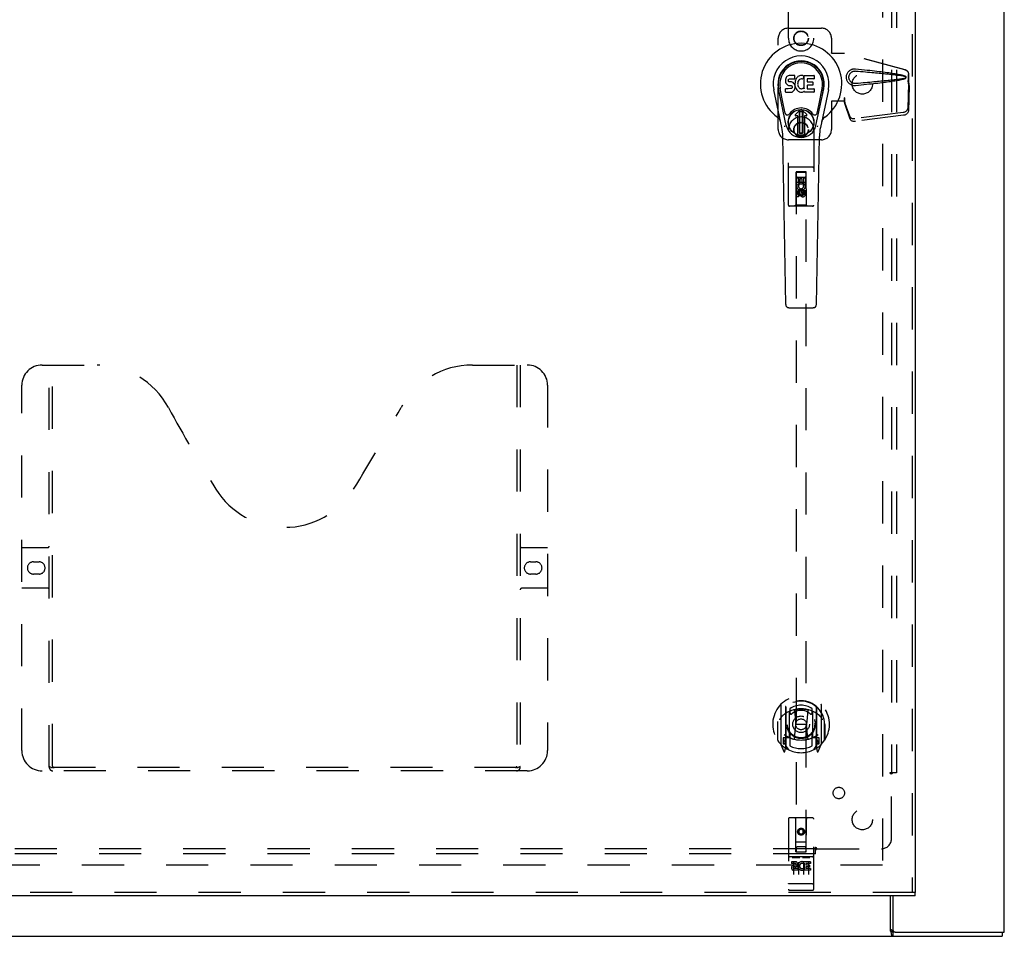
# Model space of a CAD drawing. Header units: inches. Extents: x 0 to 189, y 0 to 122.
# Tile 19 of 30: x 66 to 90, y 43 to 65. Entities that reach past the tile are written whole.
import ezdxf

# ---------------------------------------------------------------- set-up
doc = ezdxf.new("R2010")
doc.units = ezdxf.units.IN
doc.header["$LTSCALE"] = 10.388889
doc.header["$MEASUREMENT"] = 0
doc.linetypes.add('HIDDEN', pattern=[0.2, 0.1, -0.1])
doc.layers.get('0').update_dxf_attribs({"linetype": 'CONTINUOUS'})
for name, color, linetype in [('DEFAULT_2', 8, 'HIDDEN'), ('RIGHT_OR_MAIN_DOOR_ASSEMBLY', 7, 'CONTINUOUS'), ('SUBPANEL', 7, 'CONTINUOUS')]:
    doc.layers.add(name, color=color, linetype=linetype)

msp = doc.modelspace()

# ---------------------------------------------------------------- linework, layer by layer
at = {"color": 3, "linetype": 'Continuous'}
for p, q in [((90.077, 42.781), (90.077, 84.573)), ((87.275, 42.801), (87.275, 43.677)), ((87.327, 43.677), (87.327, 42.843)), ((87.39, 42.781), (90.077, 42.781)), ((36.379, 42.677), (90.025, 42.677))]:
    msp.add_line(p, q, dxfattribs=at)
at = {"color": 7, "linetype": 'Continuous'}
for p, q in [((87.304, 42.813), (87.307, 42.803)), ((87.39, 42.781), (87.325, 42.781)), ((87.325, 42.781), (87.325, 42.677)), ((90.025, 42.781), (90.025, 42.677))]:
    msp.add_line(p, q, dxfattribs=at)
for points in [[(87.275, 42.853), (87.278, 42.851), (87.28, 42.85), (87.282, 42.848), (87.284, 42.847), (87.287, 42.844), (87.289, 42.842), (87.291, 42.839), (87.293, 42.836), (87.295, 42.834), (87.296, 42.831), (87.298, 42.828), (87.299, 42.824), (87.301, 42.821), (87.302, 42.817), (87.304, 42.813)], [(87.307, 42.803), (87.309, 42.8), (87.31, 42.796), (87.311, 42.793), (87.312, 42.791), (87.314, 42.788), (87.315, 42.786), (87.317, 42.784), (87.319, 42.783), (87.32, 42.782), (87.322, 42.781), (87.324, 42.781), (87.325, 42.781)]]:
    msp.add_lwpolyline(points, dxfattribs=at)
at = {"color": 3, "linetype": 'Continuous'}
for points in [[(87.275, 42.801), (87.277, 42.798), (87.278, 42.794), (87.28, 42.79), (87.281, 42.785), (87.282, 42.78), (87.283, 42.774), (87.284, 42.768), (87.285, 42.762), (87.286, 42.756)], [(87.286, 42.756), (87.288, 42.744), (87.289, 42.738), (87.29, 42.732), (87.291, 42.726), (87.292, 42.72), (87.294, 42.714), (87.295, 42.709), (87.297, 42.704), (87.298, 42.699), (87.3, 42.695), (87.302, 42.692), (87.304, 42.689), (87.306, 42.686), (87.309, 42.683), (87.311, 42.681), (87.314, 42.679), (87.317, 42.678), (87.32, 42.677), (87.322, 42.677), (87.325, 42.677)]]:
    msp.add_lwpolyline(points, dxfattribs=at)
msp.add_arc((87.39, 42.843), 0.0625, 180, 270, dxfattribs=at)
at = {"layer": 'DEFAULT_2', "color": 8, "linetype": 'HIDDEN'}
for p, q in [((87.077, 82.979), (87.077, 44.375)), ((87.077, 44.427), (64.723, 44.427))]:
    msp.add_line(p, q, dxfattribs=at)
at = {"layer": 'RIGHT_OR_MAIN_DOOR_ASSEMBLY', "color": 8, "linetype": 'HIDDEN'}
for p, q in [((87.802, 83.602), (87.802, 43.752)), ((84.754, 64.802), (84.754, 66.659)), ((85.379, 66.659), (85.379, 64.802)), ((84.754, 65.052), (85.567, 65.052)), ((84.504, 62.552), (84.504, 64.802)), ((85.817, 64.802), (85.817, 64.448)), ((85.814, 64.432), (85.817, 64.448)), ((85.814, 64.432), (86.135, 64.432)), ((85.821, 64.432), (85.817, 64.448)), ((87.625, 64.029), (86.127, 64.432)), ((87.632, 64.029), (86.135, 64.432)), ((87.717, 63.679), (87.717, 63.909)), ((87.725, 63.679), (87.725, 63.909)), ((87.695, 63.76), (87.717, 63.679)), ((87.716, 63.69), (87.697, 63.075)), ((87.703, 63.76), (87.725, 63.679)), ((87.73, 63.619), (87.711, 63.004)), ((87.716, 63.69), (87.73, 63.619)), ((87.725, 63.679), (87.717, 63.679)), ((87.719, 63.706), (87.727, 63.65)), ((87.727, 63.65), (87.728, 63.639)), ((87.728, 63.639), (87.729, 63.629)), ((87.729, 63.629), (87.73, 63.619)), ((86.135, 63.252), (85.814, 63.252)), ((85.814, 63.252), (85.817, 63.235)), ((85.821, 63.252), (85.817, 63.235)), ((85.817, 63.235), (85.817, 62.552)), ((86.135, 63.339), (86.127, 63.339)), ((86.127, 63.339), (86.127, 63.252)), ((86.265, 62.881), (86.133, 63.265)), ((86.147, 63.194), (86.133, 63.265)), ((86.135, 63.339), (86.135, 63.252)), ((86.279, 62.81), (86.147, 63.194)), ((87.58, 62.976), (86.392, 62.824)), ((87.593, 62.905), (86.406, 62.753)), ((84.754, 60.694), (84.754, 62.552)), ((85.379, 62.552), (85.379, 60.694)), ((85.567, 62.302), (84.754, 62.302)), ((85.349, 61.629), (84.784, 61.629)), ((84.94, 61.504), (84.937, 60.694)), ((84.94, 61.504), (85.193, 61.504)), ((85.192, 61.508), (84.942, 61.508)), ((84.942, 61.508), (84.942, 44.754)), ((85.192, 61.501), (84.942, 61.501)), ((85.192, 44.754), (85.192, 61.508)), ((85.197, 60.694), (85.193, 61.504)), ((84.939, 61.254), (85.194, 61.254)), ((84.96, 61.366), (85.003, 61.366)), ((84.96, 61.21), (84.96, 61.366)), ((84.973, 61.21), (84.96, 61.21)), ((84.971, 61.207), (84.973, 61.21)), ((84.982, 61.379), (85.152, 61.379)), ((85.174, 61.21), (84.996, 61.21)), ((84.996, 61.21), (85.015, 61.197)), ((85.003, 61.366), (85.003, 61.253)), ((85.003, 61.253), (85.046, 61.253)), ((85.046, 61.345), (85.089, 61.345)), ((85.046, 61.253), (85.046, 61.345)), ((85.089, 61.345), (85.089, 61.253)), ((85.089, 61.253), (85.131, 61.253)), ((85.125, 61.186), (85.165, 61.203)), ((85.131, 61.366), (85.174, 61.366)), ((85.131, 61.253), (85.131, 61.366)), ((85.174, 61.366), (85.174, 61.21)), ((84.96, 60.898), (84.96, 60.99)), ((85.003, 60.99), (85.003, 60.898)), ((85.067, 61.077), (85.004, 61.04)), ((85.004, 61.04), (85.014, 61.035)), ((85.004, 61.04), (85.004, 60.968)), ((85.004, 60.968), (85.014, 60.974)), ((85.004, 60.968), (85.067, 60.932)), ((85.067, 61.065), (85.014, 61.035)), ((85.014, 61.035), (85.014, 60.974)), ((85.014, 60.974), (85.067, 60.944)), ((85.046, 60.948), (85.046, 60.994)), ((85.129, 61.04), (85.067, 61.077)), ((85.067, 61.077), (85.067, 61.065)), ((85.119, 61.035), (85.067, 61.065)), ((85.067, 60.944), (85.119, 60.974)), ((85.067, 60.932), (85.129, 60.968)), ((85.067, 60.932), (85.067, 60.944)), ((85.087, 60.99), (85.087, 60.961)), ((85.129, 61.04), (85.119, 61.035)), ((85.119, 60.974), (85.119, 61.035)), ((85.129, 60.968), (85.119, 60.974)), ((85.129, 60.968), (85.129, 61.04)), ((85.131, 61.054), (85.174, 61.054)), ((85.131, 60.961), (85.131, 61.054)), ((85.174, 61.054), (85.174, 60.961)), ((84.937, 60.694), (84.907, 60.664)), ((85.197, 60.694), (84.937, 60.694)), ((85.003, 60.898), (84.96, 60.898)), ((85.197, 60.694), (85.227, 60.664)), ((85.349, 60.664), (84.784, 60.664)), ((66.358, 56.752), (67.713, 56.752)), ((66.533, 46.842), (66.533, 56.752)), ((66.613, 46.872), (66.613, 56.752)), ((76.963, 56.752), (78.318, 56.752)), ((78.063, 56.752), (78.063, 46.872)), ((78.143, 56.752), (78.143, 46.842)), ((65.858, 47.252), (65.858, 56.252)), ((78.818, 56.252), (78.818, 47.252)), ((65.858, 52.252), (66.493, 52.252)), ((78.183, 52.252), (78.818, 52.252)), ((66.144, 51.902), (66.281, 51.902)), ((78.394, 51.902), (78.531, 51.902)), ((66.281, 51.602), (66.144, 51.602)), ((78.531, 51.602), (78.394, 51.602)), ((66.493, 51.252), (65.858, 51.252)), ((78.818, 51.252), (78.183, 51.252)), ((84.567, 48.382), (84.567, 47.414)), ((84.684, 48.328), (84.684, 47.312)), ((84.692, 48.323), (84.692, 47.32)), ((85.442, 48.323), (85.442, 47.32)), ((85.449, 48.328), (85.449, 47.312)), ((85.567, 47.414), (85.567, 48.382)), ((84.784, 47.58), (84.784, 48.211)), ((84.792, 48.284), (84.792, 48.181)), ((84.904, 48.237), (84.934, 47.898)), ((85.23, 48.237), (85.199, 47.898)), ((85.342, 48.181), (85.342, 48.284)), ((85.349, 48.211), (85.349, 47.58)), ((84.484, 47.898), (84.499, 47.898)), ((84.484, 47.898), (84.484, 47.51)), ((84.492, 47.965), (84.492, 47.967)), ((84.492, 47.507), (84.492, 47.965)), ((84.904, 47.554), (84.934, 47.898)), ((85.199, 47.898), (84.934, 47.898)), ((85.23, 47.554), (85.199, 47.898)), ((85.649, 47.898), (85.634, 47.898)), ((85.642, 47.965), (85.642, 47.967)), ((85.642, 47.507), (85.642, 47.965)), ((85.649, 47.898), (85.649, 47.51)), ((84.792, 47.62), (84.792, 47.367)), ((85.342, 47.367), (85.342, 47.62)), ((84.571, 47.404), (84.641, 47.228)), ((84.684, 47.569), (84.624, 47.569)), ((84.624, 47.569), (84.624, 47.419)), ((84.624, 47.419), (84.684, 47.419)), ((84.662, 47.493), (84.633, 47.447)), ((84.637, 47.439), (84.692, 47.439)), ((84.762, 47.27), (84.692, 47.379)), ((84.694, 47.552), (84.694, 47.345)), ((84.784, 47.57), (84.712, 47.57)), ((84.78, 47.572), (84.714, 47.572)), ((85.422, 47.57), (85.349, 47.57)), ((85.419, 47.572), (85.354, 47.572)), ((85.442, 47.379), (85.372, 47.27)), ((85.439, 47.345), (85.439, 47.552)), ((85.442, 47.439), (85.497, 47.439)), ((85.509, 47.569), (85.449, 47.569)), ((85.449, 47.419), (85.509, 47.419)), ((85.501, 47.447), (85.472, 47.493)), ((85.492, 47.228), (85.563, 47.404)), ((85.509, 47.419), (85.509, 47.569)), ((84.663, 47.328), (84.667, 47.325)), ((84.67, 47.231), (84.684, 47.312)), ((85.449, 47.312), (85.464, 47.231)), ((85.47, 47.328), (85.471, 47.328)), ((85.471, 47.328), (85.471, 47.328)), ((85.471, 47.328), (85.471, 47.328)), ((78.318, 46.752), (66.358, 46.752)), ((78.059, 46.832), (66.617, 46.832)), ((84.754, 45.564), (84.754, 43.839)), ((85.349, 45.594), (84.784, 45.594)), ((84.94, 44.754), (84.937, 45.564)), ((85.193, 44.754), (85.197, 45.564)), ((85.379, 43.839), (85.379, 45.564)), ((85.067, 45.327), (85.004, 45.29)), ((85.004, 45.29), (85.014, 45.285)), ((85.004, 45.29), (85.004, 45.218)), ((85.004, 45.218), (85.014, 45.224)), ((85.004, 45.218), (85.067, 45.182)), ((85.067, 45.315), (85.014, 45.285)), ((85.014, 45.285), (85.014, 45.224)), ((85.014, 45.224), (85.067, 45.194)), ((85.129, 45.29), (85.067, 45.327)), ((85.067, 45.327), (85.067, 45.315)), ((85.119, 45.285), (85.067, 45.315)), ((85.067, 45.194), (85.119, 45.224)), ((85.067, 45.182), (85.129, 45.218)), ((85.067, 45.182), (85.067, 45.194)), ((85.129, 45.29), (85.119, 45.285)), ((85.119, 45.224), (85.119, 45.285)), ((85.129, 45.218), (85.119, 45.224)), ((85.129, 45.218), (85.129, 45.29)), ((84.939, 45.004), (85.194, 45.004)), ((84.94, 44.754), (84.942, 44.754)), ((84.942, 44.754), (85.192, 44.754)), ((85.152, 44.879), (84.982, 44.879)), ((85.192, 44.754), (85.193, 44.754)), ((85.349, 44.637), (84.784, 44.637)), ((84.922, 44.515), (84.83, 44.515)), ((84.83, 44.515), (84.83, 44.473)), ((84.922, 44.473), (84.83, 44.473)), ((84.856, 44.621), (85.028, 44.621)), ((84.879, 44.506), (84.879, 44.2)), ((84.926, 44.429), (84.88, 44.429)), ((85.004, 44.506), (85.004, 44.2)), ((85.106, 44.621), (85.278, 44.621)), ((85.129, 44.506), (85.129, 44.2)), ((85.143, 44.479), (85.13, 44.461)), ((85.139, 44.505), (85.143, 44.503)), ((85.299, 44.515), (85.143, 44.515)), ((85.143, 44.515), (85.143, 44.503)), ((85.143, 44.479), (85.143, 44.302)), ((85.299, 44.473), (85.185, 44.473)), ((85.185, 44.473), (85.185, 44.429)), ((85.277, 44.429), (85.185, 44.429)), ((85.254, 44.506), (85.254, 44.2)), ((85.277, 44.429), (85.277, 44.387)), ((85.299, 44.515), (85.299, 44.473)), ((84.922, 44.388), (84.894, 44.388)), ((84.986, 44.344), (84.894, 44.344)), ((84.986, 44.302), (84.894, 44.302)), ((84.986, 44.344), (84.986, 44.302)), ((85.118, 44.35), (85.135, 44.311)), ((85.299, 44.302), (85.143, 44.302)), ((85.277, 44.387), (85.185, 44.387)), ((85.185, 44.387), (85.185, 44.344)), ((85.299, 44.344), (85.185, 44.344)), ((85.299, 44.344), (85.299, 44.302)), ((84.772, 43.968), (84.771, 43.968)), ((84.774, 43.968), (84.773, 43.968)), ((84.775, 43.968), (84.774, 43.968)), ((84.775, 43.967), (84.775, 43.968)), ((84.776, 43.967), (84.775, 43.967)), ((84.777, 43.967), (84.776, 43.967)), ((84.778, 43.967), (84.777, 43.967)), ((84.779, 43.967), (84.778, 43.967)), ((84.78, 43.967), (84.779, 43.967)), ((84.779, 43.967), (84.779, 43.967)), ((84.781, 43.967), (84.78, 43.967)), ((84.782, 43.967), (84.781, 43.967)), ((84.783, 43.967), (84.782, 43.967)), ((85.349, 43.967), (84.784, 43.967)), ((85.349, 43.967), (85.35, 43.967)), ((85.35, 43.967), (85.351, 43.967)), ((85.351, 43.967), (85.352, 43.967)), ((85.352, 43.967), (85.353, 43.967)), ((85.353, 43.967), (85.354, 43.967)), ((85.354, 43.967), (85.355, 43.967)), ((85.354, 43.967), (85.354, 43.967)), ((85.355, 43.967), (85.356, 43.967)), ((85.356, 43.967), (85.357, 43.967)), ((85.357, 43.967), (85.358, 43.967)), ((85.358, 43.967), (85.359, 43.967)), ((85.359, 43.968), (85.36, 43.968)), ((85.359, 43.967), (85.359, 43.968)), ((85.361, 43.968), (85.362, 43.968)), ((85.362, 43.968), (85.363, 43.968)), ((85.363, 43.968), (85.364, 43.968)), ((87.877, 43.752), (63.513, 43.752)), ((85.349, 43.809), (84.784, 43.809))]:
    msp.add_line(p, q, dxfattribs=at)
at = {"layer": 'RIGHT_OR_MAIN_DOOR_ASSEMBLY', "color": 3, "linetype": 'Continuous'}
for p, q in [((87.877, 83.602), (87.877, 43.752)), ((87.877, 43.677), (63.513, 43.677))]:
    msp.add_line(p, q, dxfattribs=at)
at = {"layer": 'RIGHT_OR_MAIN_DOOR_ASSEMBLY', "color": 7, "linetype": 'Continuous'}
for p, q in [((84.697, 63.837), (84.688, 63.814)), ((84.711, 63.856), (84.697, 63.837)), ((84.719, 63.864), (84.711, 63.856)), ((84.729, 63.871), (84.719, 63.864)), ((84.75, 63.881), (84.729, 63.871)), ((84.774, 63.888), (84.75, 63.881)), ((84.913, 63.888), (84.774, 63.888)), ((84.915, 63.845), (84.913, 63.888)), ((84.914, 63.821), (84.915, 63.845)), ((84.975, 63.842), (84.96, 63.826)), ((84.991, 63.858), (84.975, 63.842)), ((85.009, 63.871), (84.991, 63.858)), ((85.03, 63.879), (85.009, 63.871)), ((85.051, 63.884), (85.03, 63.879)), ((85.074, 63.887), (85.051, 63.884)), ((85.096, 63.886), (85.074, 63.887)), ((85.107, 63.884), (85.096, 63.886)), ((85.118, 63.881), (85.107, 63.884)), ((85.138, 63.864), (85.112, 63.796)), ((85.136, 63.869), (85.118, 63.881)), ((85.147, 63.886), (85.383, 63.886)), ((85.147, 63.561), (85.147, 63.886)), ((85.388, 63.882), (85.388, 63.807)), ((84.683, 63.791), (84.681, 63.767)), ((84.681, 63.767), (84.682, 63.743)), ((84.682, 63.743), (84.686, 63.72)), ((84.688, 63.814), (84.683, 63.791)), ((84.686, 63.72), (84.694, 63.698)), ((84.694, 63.698), (84.707, 63.677)), ((84.707, 63.677), (84.723, 63.66)), ((84.723, 63.66), (84.743, 63.647)), ((84.743, 63.647), (84.754, 63.643)), ((84.752, 63.756), (84.753, 63.771)), ((84.753, 63.748), (84.752, 63.756)), ((84.753, 63.771), (84.755, 63.786)), ((84.755, 63.741), (84.753, 63.748)), ((84.754, 63.643), (84.766, 63.641)), ((84.755, 63.786), (84.758, 63.792)), ((84.759, 63.735), (84.755, 63.741)), ((84.758, 63.792), (84.763, 63.797)), ((84.766, 63.73), (84.759, 63.735)), ((84.763, 63.797), (84.778, 63.802)), ((84.78, 63.726), (84.766, 63.73)), ((84.766, 63.641), (84.813, 63.64)), ((84.778, 63.802), (84.793, 63.803)), ((84.804, 63.727), (84.78, 63.726)), ((84.793, 63.803), (84.906, 63.803)), ((84.828, 63.726), (84.804, 63.727)), ((84.813, 63.64), (84.821, 63.64)), ((84.821, 63.64), (84.828, 63.637)), ((84.851, 63.721), (84.828, 63.726)), ((84.828, 63.637), (84.834, 63.633)), ((84.834, 63.633), (84.839, 63.627)), ((84.839, 63.627), (84.845, 63.613)), ((84.845, 63.613), (84.848, 63.598)), ((84.848, 63.598), (84.847, 63.59)), ((84.862, 63.716), (84.851, 63.721)), ((84.872, 63.709), (84.862, 63.716)), ((84.889, 63.692), (84.872, 63.709)), ((84.902, 63.672), (84.889, 63.692)), ((84.912, 63.65), (84.902, 63.672)), ((84.906, 63.803), (84.911, 63.803)), ((84.911, 63.803), (84.913, 63.809)), ((84.918, 63.627), (84.912, 63.65)), ((84.913, 63.809), (84.914, 63.821)), ((84.918, 63.724), (84.913, 63.68)), ((84.913, 63.68), (84.914, 63.657)), ((84.914, 63.657), (84.917, 63.635)), ((84.917, 63.635), (84.922, 63.613)), ((84.922, 63.746), (84.918, 63.724)), ((84.921, 63.603), (84.918, 63.627)), ((84.919, 63.579), (84.921, 63.603)), ((84.928, 63.767), (84.922, 63.746)), ((84.922, 63.613), (84.929, 63.592)), ((84.936, 63.788), (84.928, 63.767)), ((84.947, 63.808), (84.936, 63.788)), ((84.96, 63.826), (84.947, 63.808)), ((84.983, 63.695), (84.982, 63.668)), ((84.982, 63.668), (84.984, 63.655)), ((84.986, 63.722), (84.983, 63.695)), ((84.984, 63.655), (84.987, 63.642)), ((84.99, 63.735), (84.986, 63.722)), ((84.987, 63.642), (84.997, 63.618)), ((84.996, 63.747), (84.99, 63.735)), ((85.01, 63.77), (84.996, 63.747)), ((84.997, 63.618), (85.01, 63.594)), ((85.018, 63.78), (85.01, 63.77)), ((85.01, 63.594), (85.019, 63.584)), ((85.029, 63.788), (85.018, 63.78)), ((85.054, 63.798), (85.029, 63.788)), ((85.067, 63.801), (85.054, 63.798)), ((85.08, 63.801), (85.067, 63.801)), ((85.093, 63.798), (85.08, 63.801)), ((85.106, 63.793), (85.093, 63.798)), ((85.217, 63.798), (85.217, 63.731)), ((85.218, 63.64), (85.218, 63.562)), ((85.383, 63.803), (85.221, 63.803)), ((85.221, 63.726), (85.353, 63.726)), ((85.353, 63.644), (85.223, 63.644)), ((85.357, 63.722), (85.357, 63.649)), ((84.59, 62.607), (84.393, 63.533)), ((84.701, 62.654), (84.509, 63.558)), ((84.557, 63.331), (84.512, 63.558)), ((84.624, 63.184), (84.55, 63.566)), ((84.683, 63.481), (84.683, 63.556)), ((84.747, 63.561), (84.688, 63.561)), ((84.688, 63.477), (84.832, 63.477)), ((84.808, 63.562), (84.747, 63.561)), ((84.823, 63.563), (84.808, 63.562)), ((84.829, 63.566), (84.823, 63.563)), ((84.835, 63.571), (84.829, 63.566)), ((84.832, 63.477), (84.844, 63.478)), ((84.844, 63.584), (84.835, 63.571)), ((84.847, 63.59), (84.844, 63.584)), ((84.844, 63.478), (84.855, 63.482)), ((84.855, 63.482), (84.875, 63.496)), ((84.875, 63.496), (84.892, 63.513)), ((84.892, 63.513), (84.899, 63.523)), ((84.899, 63.523), (84.904, 63.534)), ((84.904, 63.534), (84.913, 63.556)), ((84.913, 63.556), (84.919, 63.579)), ((84.929, 63.592), (84.95, 63.553)), ((84.95, 63.553), (84.963, 63.535)), ((84.963, 63.535), (84.977, 63.518)), ((84.977, 63.518), (84.994, 63.503)), ((84.994, 63.503), (85.011, 63.489)), ((85.011, 63.489), (85.021, 63.484)), ((85.019, 63.584), (85.029, 63.576)), ((85.021, 63.484), (85.032, 63.481)), ((85.029, 63.576), (85.04, 63.568)), ((85.032, 63.481), (85.053, 63.475)), ((85.04, 63.568), (85.053, 63.563)), ((85.053, 63.563), (85.066, 63.561)), ((85.053, 63.475), (85.075, 63.472)), ((85.066, 63.561), (85.079, 63.56)), ((85.075, 63.472), (85.098, 63.476)), ((85.079, 63.56), (85.092, 63.562)), ((85.092, 63.562), (85.105, 63.566)), ((85.098, 63.476), (85.119, 63.482)), ((85.105, 63.566), (85.117, 63.572)), ((85.117, 63.572), (85.128, 63.579)), ((85.119, 63.482), (85.138, 63.494)), ((85.135, 63.578), (85.147, 63.561)), ((85.149, 63.494), (85.138, 63.494)), ((85.138, 63.494), (85.138, 63.494)), ((85.149, 63.481), (85.149, 63.494)), ((85.384, 63.477), (85.153, 63.477)), ((85.223, 63.558), (85.384, 63.558)), ((85.389, 63.553), (85.389, 63.481)), ((85.433, 62.654), (85.625, 63.558)), ((85.509, 63.184), (85.584, 63.566)), ((85.741, 63.533), (85.543, 62.607)), ((85.577, 63.331), (85.621, 63.558)), ((84.672, 62.959), (84.624, 63.184)), ((85.462, 62.959), (85.509, 63.184)), ((84.929, 62.923), (85.039, 63.034)), ((85.039, 63.033), (84.929, 62.923)), ((84.984, 62.89), (84.943, 62.89)), ((84.984, 62.89), (84.943, 62.89)), ((84.984, 62.89), (84.984, 62.89)), ((84.984, 62.43), (84.984, 62.89)), ((84.984, 62.43), (84.984, 62.89)), ((85.024, 62.996), (85.037, 63.01)), ((85.037, 62.982), (85.024, 62.996)), ((85.024, 62.468), (85.024, 62.996)), ((85.037, 63.01), (85.096, 63.01)), ((85.037, 63.01), (85.051, 62.996)), ((85.051, 62.996), (85.037, 62.982)), ((85.037, 62.482), (85.037, 62.982)), ((85.051, 62.996), (85.082, 62.996)), ((85.082, 62.996), (85.096, 63.01)), ((85.096, 62.982), (85.082, 62.996)), ((85.095, 63.034), (85.205, 62.923)), ((85.205, 62.923), (85.095, 63.033)), ((85.096, 63.01), (85.11, 62.996)), ((85.11, 62.996), (85.096, 62.982)), ((85.096, 62.982), (85.096, 62.482)), ((85.11, 62.996), (85.11, 62.468)), ((85.191, 62.89), (85.149, 62.89)), ((85.15, 62.89), (85.149, 62.89)), ((85.149, 62.89), (85.149, 62.43)), ((85.191, 62.89), (85.15, 62.89)), ((85.15, 62.89), (85.15, 62.43)), ((84.688, 58.242), (84.616, 62.381)), ((85.024, 62.468), (85.037, 62.482)), ((85.038, 62.455), (85.024, 62.468)), ((85.037, 62.482), (85.051, 62.468)), ((85.051, 62.468), (85.038, 62.455)), ((85.096, 62.455), (85.038, 62.455)), ((85.083, 62.468), (85.051, 62.468)), ((85.083, 62.468), (85.096, 62.482)), ((85.096, 62.455), (85.083, 62.468)), ((85.096, 62.482), (85.11, 62.468)), ((85.11, 62.468), (85.096, 62.455)), ((85.445, 58.242), (85.518, 62.381)), ((84.767, 58.165), (85.367, 58.165)), ((87.877, 43.677), (87.877, 43.752))]:
    msp.add_line(p, q, dxfattribs=at)
at = {"layer": 'RIGHT_OR_MAIN_DOOR_ASSEMBLY', "color": 8, "linetype": 'HIDDEN'}
for points in [[(86.411, 63.634), (86.398, 63.633), (86.385, 63.633), (86.372, 63.633), (86.359, 63.635), (86.346, 63.637), (86.334, 63.641), (86.322, 63.645), (86.31, 63.649), (86.298, 63.655), (86.287, 63.661), (86.275, 63.668), (86.264, 63.677), (86.252, 63.686), (86.241, 63.697), (86.23, 63.71), (86.22, 63.724), (86.211, 63.739), (86.203, 63.755), (86.196, 63.772), (86.191, 63.789), (86.187, 63.806), (86.185, 63.823), (86.184, 63.841), (86.185, 63.858), (86.187, 63.875), (86.19, 63.892), (86.195, 63.909), (86.202, 63.926), (86.21, 63.942), (86.219, 63.958), (86.229, 63.972), (86.24, 63.985), (86.251, 63.996), (86.263, 64.006), (86.274, 64.014), (86.286, 64.022), (86.297, 64.028), (86.309, 64.034), (86.321, 64.038), (86.333, 64.042), (86.346, 64.046), (86.359, 64.048), (86.372, 64.05)], [(86.411, 63.687), (86.401, 63.687), (86.392, 63.687), (86.383, 63.687), (86.373, 63.689), (86.364, 63.691), (86.355, 63.693), (86.346, 63.696), (86.337, 63.699), (86.329, 63.703), (86.321, 63.708), (86.313, 63.713), (86.304, 63.72), (86.296, 63.727), (86.288, 63.735), (86.28, 63.744), (86.273, 63.754), (86.266, 63.765), (86.261, 63.776), (86.256, 63.787), (86.252, 63.798), (86.25, 63.809), (86.248, 63.82), (86.247, 63.83), (86.246, 63.841), (86.247, 63.851), (86.248, 63.862), (86.249, 63.872), (86.252, 63.883), (86.255, 63.894), (86.26, 63.906), (86.265, 63.917), (86.272, 63.928), (86.279, 63.938), (86.287, 63.947), (86.295, 63.956), (86.303, 63.963), (86.311, 63.969), (86.32, 63.975), (86.328, 63.979), (86.337, 63.983), (86.346, 63.987), (86.354, 63.99), (86.364, 63.993), (86.373, 63.994), (86.382, 63.996), (86.392, 63.996), (86.401, 63.997), (86.411, 63.996)], [(86.372, 64.05), (86.385, 64.051), (86.398, 64.05), (86.411, 64.05)], [(86.411, 64.05), (86.486, 64.042), (86.559, 64.035), (86.629, 64.027), (86.696, 64.02), (86.76, 64.014), (86.821, 64.007), (86.88, 64), (86.937, 63.994), (86.991, 63.987), (87.043, 63.981), (87.093, 63.975), (87.141, 63.969), (87.186, 63.962), (87.23, 63.956), (87.272, 63.95), (87.313, 63.944), (87.351, 63.938), (87.388, 63.932), (87.424, 63.926), (87.457, 63.92), (87.49, 63.914), (87.52, 63.907), (87.55, 63.9), (87.578, 63.893), (87.604, 63.885), (87.629, 63.877)], [(86.411, 63.996), (86.474, 63.991), (86.535, 63.986), (86.594, 63.981), (86.651, 63.976), (86.706, 63.971), (86.759, 63.966), (86.81, 63.962), (86.859, 63.957), (86.905, 63.953), (86.95, 63.949), (86.993, 63.945), (87.035, 63.941), (87.074, 63.937), (87.112, 63.934), (87.148, 63.93), (87.182, 63.927), (87.215, 63.923), (87.246, 63.92), (87.276, 63.917), (87.306, 63.914), (87.334, 63.91), (87.361, 63.907), (87.389, 63.904), (87.415, 63.901), (87.442, 63.897), (87.469, 63.894), (87.496, 63.89), (87.523, 63.886), (87.55, 63.882), (87.576, 63.877), (87.603, 63.872), (87.629, 63.866)], [(87.625, 64.029), (87.638, 64.025), (87.65, 64.019), (87.662, 64.012), (87.672, 64.004), (87.682, 63.995), (87.691, 63.985), (87.699, 63.973), (87.705, 63.961), (87.71, 63.949), (87.714, 63.936), (87.716, 63.922), (87.717, 63.909)], [(87.629, 63.877), (87.635, 63.873), (87.64, 63.87), (87.645, 63.865), (87.649, 63.86), (87.651, 63.854), (87.653, 63.848), (87.653, 63.842), (87.653, 63.836), (87.651, 63.83), (87.649, 63.824), (87.645, 63.818), (87.64, 63.814), (87.635, 63.81), (87.629, 63.807)], [(87.629, 63.866), (87.634, 63.864), (87.639, 63.861), (87.643, 63.858), (87.646, 63.855), (87.648, 63.85), (87.649, 63.846), (87.65, 63.841), (87.649, 63.837), (87.648, 63.832), (87.645, 63.828), (87.642, 63.825), (87.639, 63.822), (87.634, 63.819), (87.629, 63.817)], [(87.725, 63.909), (87.724, 63.922), (87.722, 63.936), (87.718, 63.949), (87.713, 63.961), (87.707, 63.973), (87.699, 63.985), (87.69, 63.995), (87.68, 64.004), (87.669, 64.012), (87.658, 64.019), (87.645, 64.025), (87.632, 64.029)], [(87.629, 63.817), (87.603, 63.812), (87.576, 63.806), (87.55, 63.802), (87.523, 63.797), (87.496, 63.793), (87.469, 63.79), (87.443, 63.786), (87.416, 63.783), (87.389, 63.779), (87.362, 63.776), (87.334, 63.773), (87.306, 63.77), (87.277, 63.767), (87.247, 63.763), (87.216, 63.76), (87.183, 63.757), (87.149, 63.753), (87.113, 63.75), (87.075, 63.746), (87.036, 63.742), (86.994, 63.738), (86.951, 63.734), (86.906, 63.73), (86.859, 63.726), (86.81, 63.721), (86.76, 63.717), (86.707, 63.712), (86.652, 63.708), (86.595, 63.703), (86.536, 63.698), (86.474, 63.692), (86.411, 63.687)], [(87.629, 63.807), (87.606, 63.799), (87.582, 63.791), (87.557, 63.785), (87.531, 63.778), (87.503, 63.772), (87.474, 63.766), (87.443, 63.76), (87.411, 63.755), (87.378, 63.749), (87.344, 63.744), (87.308, 63.738), (87.27, 63.732), (87.231, 63.727), (87.191, 63.721), (87.148, 63.716), (87.104, 63.71), (87.058, 63.704), (87.01, 63.698), (86.96, 63.692), (86.909, 63.686), (86.855, 63.68), (86.799, 63.674), (86.74, 63.668), (86.679, 63.661), (86.616, 63.654), (86.55, 63.648), (86.482, 63.641), (86.411, 63.634)], [(87.695, 63.76), (87.7, 63.741), (87.706, 63.722), (87.711, 63.703), (87.717, 63.684), (87.722, 63.667), (87.727, 63.65)], [(87.703, 63.76), (87.705, 63.751), (87.708, 63.741), (87.711, 63.732), (87.713, 63.723), (87.716, 63.715), (87.719, 63.706)], [(87.719, 63.706), (87.718, 63.703), (87.718, 63.701), (87.717, 63.698), (87.717, 63.695), (87.717, 63.693), (87.716, 63.69)], [(86.127, 63.339), (86.13, 63.319), (86.132, 63.299), (86.135, 63.279), (86.138, 63.26), (86.144, 63.214)], [(86.134, 63.281), (86.134, 63.275), (86.134, 63.272), (86.134, 63.27), (86.134, 63.267), (86.133, 63.265)], [(86.135, 63.319), (86.134, 63.299), (86.134, 63.289), (86.134, 63.281)], [(86.135, 63.339), (86.135, 63.329), (86.135, 63.319)], [(86.142, 63.232), (86.14, 63.243), (86.138, 63.26), (86.136, 63.276), (86.135, 63.291), (86.135, 63.304), (86.135, 63.311)], [(86.144, 63.214), (86.146, 63.199), (86.147, 63.194)], [(86.265, 62.881), (86.27, 62.871), (86.275, 62.862), (86.282, 62.854), (86.291, 62.846), (86.301, 62.84), (86.312, 62.834), (86.324, 62.829), (86.336, 62.826), (86.35, 62.823), (86.364, 62.822), (86.378, 62.822), (86.392, 62.824)], [(87.58, 62.976), (87.595, 62.979), (87.61, 62.983), (87.624, 62.988), (87.638, 62.995), (87.651, 63.002), (87.662, 63.011), (87.672, 63.02), (87.681, 63.031), (87.688, 63.041), (87.693, 63.052), (87.696, 63.064), (87.697, 63.075)], [(87.711, 63.004), (87.709, 62.993), (87.706, 62.981), (87.701, 62.97), (87.694, 62.959), (87.686, 62.949), (87.676, 62.94), (87.664, 62.931), (87.652, 62.924), (87.638, 62.917), (87.624, 62.912), (87.609, 62.908), (87.593, 62.905)], [(86.406, 62.753), (86.391, 62.751), (86.377, 62.751), (86.363, 62.752), (86.35, 62.755), (86.337, 62.758), (86.325, 62.763), (86.314, 62.769), (86.305, 62.775), (86.296, 62.783), (86.289, 62.791), (86.283, 62.8), (86.279, 62.81)], [(84.613, 48.113), (84.611, 48.112), (84.61, 48.11), (84.608, 48.109), (84.606, 48.108), (84.605, 48.106), (84.603, 48.104), (84.601, 48.103), (84.6, 48.101), (84.598, 48.099), (84.596, 48.097), (84.594, 48.095), (84.592, 48.093), (84.591, 48.091), (84.589, 48.089), (84.587, 48.087), (84.585, 48.085), (84.583, 48.082), (84.581, 48.08), (84.578, 48.077), (84.576, 48.074), (84.574, 48.071), (84.572, 48.068), (84.569, 48.065), (84.567, 48.062), (84.565, 48.059), (84.562, 48.055), (84.56, 48.052), (84.557, 48.048), (84.555, 48.044), (84.552, 48.04), (84.549, 48.036), (84.546, 48.031), (84.544, 48.027), (84.541, 48.022), (84.538, 48.017), (84.534, 48.011)], [(84.879, 48.255), (84.884, 48.256), (84.89, 48.258), (84.895, 48.259), (84.901, 48.261), (84.906, 48.262), (84.912, 48.263), (84.917, 48.264), (84.922, 48.266), (84.928, 48.267), (84.933, 48.268), (84.939, 48.269), (84.944, 48.27), (84.95, 48.271), (84.955, 48.272), (84.961, 48.273), (84.967, 48.273), (84.972, 48.274), (84.978, 48.275), (84.983, 48.276), (84.989, 48.276), (84.994, 48.277), (85, 48.277), (85.005, 48.278), (85.011, 48.278), (85.017, 48.279), (85.022, 48.279), (85.028, 48.28), (85.033, 48.28), (85.039, 48.28), (85.045, 48.28), (85.05, 48.28), (85.056, 48.281), (85.061, 48.281), (85.067, 48.281), (85.073, 48.281), (85.078, 48.281), (85.084, 48.28), (85.089, 48.28), (85.095, 48.28), (85.1, 48.28), (85.106, 48.28), (85.112, 48.279), (85.117, 48.279), (85.123, 48.278), (85.128, 48.278), (85.134, 48.277), (85.14, 48.277), (85.145, 48.276), (85.151, 48.276), (85.156, 48.275), (85.162, 48.274), (85.167, 48.273), (85.173, 48.273), (85.178, 48.272), (85.184, 48.271), (85.189, 48.27), (85.195, 48.269), (85.2, 48.268), (85.206, 48.267), (85.211, 48.266), (85.217, 48.264), (85.222, 48.263), (85.228, 48.262), (85.233, 48.261), (85.239, 48.259), (85.244, 48.258), (85.249, 48.256), (85.255, 48.255)], [(85.599, 48.011), (85.596, 48.017), (85.593, 48.022), (85.59, 48.027), (85.587, 48.031), (85.585, 48.036), (85.582, 48.04), (85.579, 48.044), (85.577, 48.048), (85.574, 48.052), (85.572, 48.055), (85.569, 48.059), (85.567, 48.062), (85.564, 48.065), (85.562, 48.068), (85.56, 48.071), (85.558, 48.074), (85.555, 48.077), (85.553, 48.08), (85.551, 48.082), (85.549, 48.085), (85.547, 48.087), (85.545, 48.089), (85.543, 48.091), (85.541, 48.093), (85.54, 48.095), (85.538, 48.097), (85.536, 48.099), (85.534, 48.101), (85.532, 48.103), (85.531, 48.104), (85.529, 48.106), (85.527, 48.108), (85.526, 48.109), (85.524, 48.11), (85.523, 48.112), (85.521, 48.113)], [(66.523, 46.872), (66.539, 46.861), (66.555, 46.851), (66.571, 46.843), (66.586, 46.837), (66.602, 46.833), (66.617, 46.832)], [(78.059, 46.832), (78.074, 46.833), (78.089, 46.837), (78.105, 46.843), (78.121, 46.851), (78.137, 46.861), (78.153, 46.872)], [(84.849, 44.62), (84.849, 44.62), (84.85, 44.62), (84.85, 44.62), (84.85, 44.62), (84.85, 44.62), (84.85, 44.62), (84.85, 44.62), (84.85, 44.62), (84.85, 44.62), (84.85, 44.62), (84.85, 44.62), (84.851, 44.62), (84.851, 44.62), (84.851, 44.62), (84.851, 44.621), (84.851, 44.621), (84.851, 44.621), (84.851, 44.621), (84.851, 44.621), (84.852, 44.621), (84.852, 44.621), (84.852, 44.621), (84.852, 44.621), (84.852, 44.621), (84.852, 44.621), (84.852, 44.621), (84.853, 44.621), (84.853, 44.621), (84.853, 44.621), (84.853, 44.621), (84.853, 44.621), (84.853, 44.621), (84.853, 44.621), (84.854, 44.621), (84.854, 44.621), (84.854, 44.621), (84.854, 44.621), (84.854, 44.621), (84.855, 44.621), (84.855, 44.621), (84.855, 44.621), (84.855, 44.621), (84.855, 44.621), (84.856, 44.621), (84.856, 44.621)], [(85.028, 44.621), (85.028, 44.621), (85.028, 44.621), (85.028, 44.621), (85.029, 44.621), (85.029, 44.621), (85.029, 44.621), (85.029, 44.621), (85.029, 44.621), (85.03, 44.621), (85.03, 44.621), (85.03, 44.621), (85.03, 44.621), (85.03, 44.621), (85.03, 44.621), (85.031, 44.621), (85.031, 44.621), (85.031, 44.621), (85.031, 44.621), (85.031, 44.621), (85.031, 44.621), (85.032, 44.621), (85.032, 44.621), (85.032, 44.621), (85.032, 44.621), (85.032, 44.621), (85.032, 44.621), (85.032, 44.621), (85.033, 44.621), (85.033, 44.621), (85.033, 44.621), (85.033, 44.621), (85.033, 44.62), (85.033, 44.62), (85.033, 44.62), (85.033, 44.62), (85.033, 44.62), (85.034, 44.62), (85.034, 44.62), (85.034, 44.62), (85.034, 44.62), (85.034, 44.62), (85.034, 44.62), (85.034, 44.62), (85.034, 44.62), (85.034, 44.62), (85.034, 44.62)], [(85.099, 44.62), (85.099, 44.62), (85.1, 44.62), (85.1, 44.62), (85.1, 44.62), (85.1, 44.62), (85.1, 44.62), (85.1, 44.62), (85.1, 44.62), (85.1, 44.62), (85.1, 44.62), (85.1, 44.62), (85.101, 44.62), (85.101, 44.62), (85.101, 44.62), (85.101, 44.621), (85.101, 44.621), (85.101, 44.621), (85.101, 44.621), (85.101, 44.621), (85.102, 44.621), (85.102, 44.621), (85.102, 44.621), (85.102, 44.621), (85.102, 44.621), (85.102, 44.621), (85.102, 44.621), (85.103, 44.621), (85.103, 44.621), (85.103, 44.621), (85.103, 44.621), (85.103, 44.621), (85.103, 44.621), (85.103, 44.621), (85.104, 44.621), (85.104, 44.621), (85.104, 44.621), (85.104, 44.621), (85.104, 44.621), (85.105, 44.621), (85.105, 44.621), (85.105, 44.621), (85.105, 44.621), (85.105, 44.621), (85.106, 44.621), (85.106, 44.621)], [(85.278, 44.621), (85.278, 44.621), (85.278, 44.621), (85.278, 44.621), (85.279, 44.621), (85.279, 44.621), (85.279, 44.621), (85.279, 44.621), (85.279, 44.621), (85.28, 44.621), (85.28, 44.621), (85.28, 44.621), (85.28, 44.621), (85.28, 44.621), (85.28, 44.621), (85.281, 44.621), (85.281, 44.621), (85.281, 44.621), (85.281, 44.621), (85.281, 44.621), (85.281, 44.621), (85.282, 44.621), (85.282, 44.621), (85.282, 44.621), (85.282, 44.621), (85.282, 44.621), (85.282, 44.621), (85.282, 44.621), (85.283, 44.621), (85.283, 44.621), (85.283, 44.621), (85.283, 44.621), (85.283, 44.62), (85.283, 44.62), (85.283, 44.62), (85.283, 44.62), (85.283, 44.62), (85.284, 44.62), (85.284, 44.62), (85.284, 44.62), (85.284, 44.62), (85.284, 44.62), (85.284, 44.62), (85.284, 44.62), (85.284, 44.62), (85.284, 44.62), (85.284, 44.62)], [(84.771, 43.968), (84.77, 43.968), (84.77, 43.968), (84.77, 43.968), (84.769, 43.968), (84.769, 43.968), (84.768, 43.968), (84.768, 43.968), (84.768, 43.968), (84.767, 43.968), (84.767, 43.968), (84.767, 43.969), (84.766, 43.969), (84.766, 43.969), (84.766, 43.969), (84.765, 43.969), (84.765, 43.969), (84.765, 43.969), (84.764, 43.969), (84.764, 43.969), (84.764, 43.969), (84.763, 43.969), (84.763, 43.969), (84.763, 43.969), (84.763, 43.969), (84.762, 43.97), (84.762, 43.97), (84.762, 43.97), (84.761, 43.97), (84.761, 43.97), (84.761, 43.97), (84.761, 43.97), (84.76, 43.97), (84.76, 43.97), (84.76, 43.97), (84.76, 43.97), (84.759, 43.97), (84.759, 43.971), (84.759, 43.971), (84.759, 43.971), (84.759, 43.971), (84.758, 43.971), (84.758, 43.971), (84.758, 43.971), (84.758, 43.971), (84.758, 43.971), (84.757, 43.971), (84.757, 43.971), (84.757, 43.972), (84.757, 43.972), (84.757, 43.972), (84.757, 43.972), (84.756, 43.972), (84.756, 43.972), (84.756, 43.972), (84.756, 43.972), (84.756, 43.972), (84.756, 43.972), (84.756, 43.972), (84.755, 43.973), (84.755, 43.973), (84.755, 43.973), (84.755, 43.973), (84.755, 43.973), (84.755, 43.973), (84.755, 43.973), (84.755, 43.973), (84.755, 43.973), (84.755, 43.973), (84.755, 43.974), (84.755, 43.974), (84.755, 43.974), (84.755, 43.974), (84.754, 43.974), (84.754, 43.974), (84.754, 43.974), (84.754, 43.974), (84.754, 43.974), (84.754, 43.975)], [(84.773, 43.968), (84.772, 43.968), (84.772, 43.968)], [(84.784, 43.967), (84.783, 43.967), (84.783, 43.967)], [(85.36, 43.968), (85.36, 43.968), (85.361, 43.968)], [(85.364, 43.968), (85.364, 43.968), (85.364, 43.968), (85.365, 43.968), (85.365, 43.968), (85.365, 43.968), (85.366, 43.968), (85.366, 43.968), (85.366, 43.968), (85.367, 43.968), (85.367, 43.969), (85.367, 43.969), (85.368, 43.969), (85.368, 43.969), (85.368, 43.969), (85.369, 43.969), (85.369, 43.969), (85.369, 43.969), (85.37, 43.969), (85.37, 43.969), (85.37, 43.969), (85.371, 43.969), (85.371, 43.969), (85.371, 43.969), (85.371, 43.97), (85.372, 43.97), (85.372, 43.97), (85.372, 43.97), (85.373, 43.97), (85.373, 43.97), (85.373, 43.97), (85.373, 43.97), (85.374, 43.97), (85.374, 43.97), (85.374, 43.97), (85.374, 43.97), (85.375, 43.971), (85.375, 43.971), (85.375, 43.971), (85.375, 43.971), (85.375, 43.971), (85.376, 43.971), (85.376, 43.971), (85.376, 43.971), (85.376, 43.971), (85.376, 43.971), (85.377, 43.971), (85.377, 43.972), (85.377, 43.972), (85.377, 43.972), (85.377, 43.972), (85.377, 43.972), (85.378, 43.972), (85.378, 43.972), (85.378, 43.972), (85.378, 43.972), (85.378, 43.972), (85.378, 43.972), (85.378, 43.973), (85.378, 43.973), (85.379, 43.973), (85.379, 43.973), (85.379, 43.973), (85.379, 43.973), (85.379, 43.973), (85.379, 43.973), (85.379, 43.973), (85.379, 43.973), (85.379, 43.974), (85.379, 43.974), (85.379, 43.974), (85.379, 43.974), (85.379, 43.974), (85.379, 43.974), (85.379, 43.974), (85.379, 43.974), (85.379, 43.974), (85.379, 43.975)]]:
    msp.add_lwpolyline(points, dxfattribs=at)
at = {"layer": 'RIGHT_OR_MAIN_DOOR_ASSEMBLY', "color": 7, "linetype": 'Continuous'}
for points in [[(84.669, 62.624), (84.667, 62.629), (84.665, 62.635), (84.664, 62.64), (84.663, 62.646)], [(85.471, 62.646), (85.47, 62.64), (85.469, 62.635), (85.467, 62.629), (85.465, 62.624)]]:
    msp.add_lwpolyline(points, dxfattribs=at)
at = {"layer": 'RIGHT_OR_MAIN_DOOR_ASSEMBLY', "color": 8, "linetype": 'HIDDEN'}
for centre, radius in [((85.067, 64.802), 0.18), ((85.067, 64.802), 0.172), ((85.067, 62.552), 0.18), ((85.067, 62.552), 0.172), ((85.067, 61.004), 0.085), ((85.067, 61.004), 0.0845), ((85.067, 47.9), 0.35), ((85.067, 47.9), 0.335), ((85.067, 47.9), 0.205), ((85.067, 47.9), 0.133), ((85.067, 45.254), 0.085), ((85.067, 45.254), 0.0845)]:
    msp.add_circle(centre, radius, dxfattribs=at)
at = {"layer": 'RIGHT_OR_MAIN_DOOR_ASSEMBLY', "color": 7, "linetype": 'Continuous'}
for radius in [0.317, 0.313]:
    msp.add_circle((85.067, 62.732), radius, dxfattribs=at)
at = {"layer": 'RIGHT_OR_MAIN_DOOR_ASSEMBLY', "color": 8, "linetype": 'HIDDEN'}
for centre, radius, start, end in [((84.754, 64.802), 0.25, 90, 180), ((85.567, 64.802), 0.25, 0, 90), ((85.067, 64.802), 0.312, 180, 360), ((85.067, 62.552), 0.312, 0, 180), ((84.754, 62.552), 0.25, 180, 270), ((85.567, 62.552), 0.25, 270, 360), ((84.784, 61.599), 0.03, 90, 180), ((84.982, 61.464), 0.04, 90, 180), ((84.982, 61.419), 0.04, 180, 270), ((85.152, 61.464), 0.04, 0, 90), ((85.152, 61.419), 0.04, 270, 360), ((85.349, 61.599), 0.03, 0, 90), ((85.067, 61.16), 0.107, 154.2636, 23.4027), ((85.067, 61.16), 0.0639, 144.8895, 23.4026), ((85.024, 60.99), 0.0635, 0, 180), ((85.025, 60.99), 0.0219, 10.307, 180), ((85.109, 60.961), 0.0644, 192.2995, 0.0775), ((85.109, 60.961), 0.0219, 179.9011, 360), ((84.784, 60.694), 0.03, 180, 270), ((85.349, 60.694), 0.03, 270, 360), ((66.358, 56.252), 0.5, 90, 180), ((67.713, 54.752), 2, 28.4813, 90), ((76.963, 54.752), 2, 90, 151.5187), ((78.318, 56.252), 0.5, 0, 90), ((104.021, 74.45), 39.307, 208.4813, 211.8705), ((40.655, 74.45), 39.307, 328.1295, 331.5187), ((72.338, 54.752), 2, 211.8705, 328.1295), ((66.493, 52.292), 0.04, 270, 360), ((78.183, 52.292), 0.04, 180, 270), ((66.144, 51.752), 0.15, 90, 270), ((66.281, 51.752), 0.15, 270, 90), ((78.394, 51.752), 0.15, 90, 270), ((78.531, 51.752), 0.15, 270, 90), ((66.493, 51.212), 0.04, 0, 90), ((78.183, 51.212), 0.04, 90, 180), ((85.067, 47.898), 0.7, 305.5126, 234.4874), ((85.067, 47.896), 0.583, 0.2464, 179.7536), ((85.067, 47.89), 0.58, 7.6622, 172.3378), ((84.582, 48.382), 0.015, 135.0748, 180), ((84.699, 48.328), 0.015, 130.3587, 180), ((84.712, 48.323), 0.02, 129.3378, 179.9984), ((85.067, 47.89), 0.48, 55.0461, 124.9539), ((85.422, 48.323), 0.02, 0, 50.6594), ((85.434, 48.328), 0.015, 0, 49.6413), ((85.552, 48.382), 0.015, 0, 44.9252), ((85.067, 47.581), 0.7, 49.529, 130.471), ((84.799, 48.211), 0.015, 112.9863, 180), ((84.822, 48.181), 0.03, 180, 311.1261), ((85.067, 47.9), 0.343, 48.8739, 131.1261), ((84.884, 48.236), 0.02, 5.0796, 105.5752), ((85.249, 48.236), 0.02, 74.4248, 174.9204), ((85.312, 48.181), 0.03, 228.8739, 360), ((85.334, 48.211), 0.015, 0, 67.0137), ((84.512, 47.965), 0.02, 172.3378, 180), ((85.622, 47.965), 0.02, 0, 7.6622), ((85.067, 48.211), 0.7, 233.2319, 306.7681), ((84.504, 47.594), 0.188, 327.3208, 360), ((84.799, 47.58), 0.015, 180, 247.0137), ((84.822, 47.62), 0.03, 48.8739, 180), ((85.067, 47.9), 0.343, 228.8739, 311.1261), ((85.312, 47.62), 0.03, 0, 131.1261), ((85.334, 47.58), 0.015, 292.9863, 360), ((85.63, 47.594), 0.188, 180, 212.6792), ((84.512, 47.507), 0.02, 180, 215.2961), ((85.067, 47.9), 0.7, 215.2961, 324.7039), ((84.582, 47.414), 0.015, 180, 224.9252), ((84.637, 47.444), 0.005, 147.3208, 270), ((84.672, 47.345), 0.02, 234.4874, 360), ((84.674, 47.345), 0.02, 234.7457, 360), ((84.712, 47.55), 0.02, 90, 180), ((84.714, 47.552), 0.02, 90, 180), ((84.78, 47.552), 0.02, 66.536, 90), ((85.067, 48.213), 0.7, 246.536, 293.464), ((85.067, 47.9), 0.6, 242.7204, 297.2796), ((84.884, 47.556), 0.02, 254.3869, 354.9204), ((85.25, 47.556), 0.02, 185.0796, 285.6131), ((85.354, 47.552), 0.02, 90, 113.464), ((85.419, 47.552), 0.02, 0, 90), ((85.422, 47.55), 0.02, 0, 90), ((85.459, 47.345), 0.02, 180, 305.2543), ((85.462, 47.345), 0.02, 180, 305.5126), ((85.497, 47.444), 0.005, 270, 32.6792), ((85.552, 47.414), 0.015, 315.0748, 360), ((85.622, 47.507), 0.02, 324.7039, 360), ((66.358, 47.252), 0.5, 180, 270), ((78.318, 47.252), 0.5, 270, 360), ((84.655, 47.234), 0.015, 201.8041, 350), ((84.712, 47.32), 0.02, 180, 238.5295), ((85.422, 47.32), 0.02, 301.4688, 359.9992), ((85.478, 47.234), 0.015, 190, 338.1959), ((66.653, 46.872), 0.04, 180, 270), ((78.023, 46.872), 0.04, 270, 360), ((66.623, 46.842), 0.09, 180, 270), ((78.053, 46.842), 0.09, 270, 360), ((84.784, 45.564), 0.03, 90, 180), ((84.907, 45.564), 0.03, 0, 90), ((85.227, 45.564), 0.03, 90, 180), ((85.349, 45.564), 0.03, 0, 90), ((84.784, 44.667), 0.03, 180, 270), ((84.982, 44.839), 0.04, 90, 180), ((84.982, 44.794), 0.04, 180, 270), ((85.152, 44.839), 0.04, 0, 90), ((85.152, 44.794), 0.04, 270, 360), ((85.349, 44.667), 0.03, 270, 360), ((84.894, 44.366), 0.0644, 102.2995, 270.0775), ((84.922, 44.452), 0.0635, 270, 90), ((84.922, 44.451), 0.0219, 280.307, 90), ((85.093, 44.409), 0.107, 64.2636, 293.4027), ((85.093, 44.409), 0.0639, 54.8895, 293.4026), ((84.894, 44.366), 0.0219, 89.9011, 270), ((84.784, 43.839), 0.03, 180, 270), ((85.349, 43.839), 0.03, 270, 360)]:
    msp.add_arc(centre, radius, start, end, dxfattribs=at)
at = {"layer": 'RIGHT_OR_MAIN_DOOR_ASSEMBLY', "color": 7, "linetype": 'Continuous'}
for centre, radius, start, end in [((85.067, 63.677), 1.004, 305.5066, 234.4934), ((85.067, 63.677), 0.689, 347.9703, 192.0297), ((85.067, 63.677), 0.571, 347.9703, 192.0297), ((85.067, 63.667), 0.527, 348.9402, 191.0594), ((85.134, 63.865), 0.00448, 339.0016, 51.8729), ((85.383, 63.882), 0.00448, 0, 90), ((85.108, 63.797), 0.00448, 246.1578, 339.0016), ((85.221, 63.798), 0.00448, 90, 180), ((85.221, 63.731), 0.00448, 180, 270), ((85.223, 63.64), 0.00448, 90, 180), ((85.353, 63.722), 0.00448, 0, 90), ((85.353, 63.649), 0.00448, 270, 360), ((85.383, 63.807), 0.00448, 270, 360), ((84.688, 63.556), 0.00448, 90, 180.0119), ((84.688, 63.481), 0.00483, 180, 270), ((85.131, 63.576), 0.00448, 34.0893, 127.3444), ((85.153, 63.481), 0.00448, 180, 270), ((85.223, 63.562), 0.00448, 180, 270), ((85.384, 63.553), 0.00448, 0, 90), ((85.384, 63.481), 0.00448, 270, 360), ((84.73, 62.972), 0.0591, 192.0297, 324.5763), ((85.067, 62.732), 0.354, 35.4237, 144.5763), ((84.943, 62.909), 0.0197, 135, 270), ((84.943, 62.909), 0.0195, 135, 270), ((85.067, 63.006), 0.0394, 45, 135), ((85.067, 63.006), 0.0392, 45, 135), ((85.191, 62.909), 0.0197, 270, 45), ((85.191, 62.909), 0.0195, 270, 45), ((85.404, 62.972), 0.0591, 215.4237, 347.9703), ((84.369, 62.699), 0.197, 12.0297, 54.4934), ((85.067, 62.732), 0.374, 192.0297, 347.9703), ((85.764, 62.699), 0.197, 125.5066, 167.9703), ((83.435, 62.361), 1.181, 1, 12.0297), ((85.067, 62.732), 0.313, 254.7027, 285.2973), ((86.699, 62.361), 1.181, 167.9703, 179), ((84.767, 58.244), 0.0787, 181, 270), ((85.367, 58.244), 0.0787, 270, 359)]:
    msp.add_arc(centre, radius, start, end, dxfattribs=at)
msp.add_ellipse((85.067, 63.667), major_axis=(0, 0.565), ratio=0.999848, start_param=-1.76365, end_param=1.76365, dxfattribs=at)
at = {"layer": 'SUBPANEL', "color": 8, "linetype": 'HIDDEN'}
for p, q in [((87.296, 80.645), (87.296, 46.708)), ((87.421, 80.645), (87.421, 46.708)), ((87.334, 46.708), (87.255, 46.708)), ((87.296, 45.083), (87.296, 46.673)), ((87.421, 46.708), (87.334, 46.708)), ((85.421, 44.833), (41.483, 44.833)), ((85.421, 44.708), (41.483, 44.708)), ((85.421, 44.794), (85.421, 44.874)), ((85.421, 44.708), (85.421, 44.794)), ((85.438, 44.814), (85.444, 44.821)), ((85.443, 44.853), (85.447, 44.846)), ((85.456, 44.833), (87.046, 44.833))]:
    msp.add_line(p, q, dxfattribs=at)
for points in [[(87.255, 46.708), (87.255, 46.706), (87.256, 46.705), (87.257, 46.703), (87.258, 46.702), (87.259, 46.7), (87.26, 46.699), (87.261, 46.697), (87.262, 46.696), (87.264, 46.695), (87.265, 46.693), (87.267, 46.692), (87.268, 46.691), (87.27, 46.689), (87.272, 46.688), (87.274, 46.687), (87.276, 46.686), (87.282, 46.682)], [(87.282, 46.682), (87.284, 46.681), (87.287, 46.679), (87.289, 46.678), (87.291, 46.676), (87.292, 46.675), (87.294, 46.674), (87.296, 46.673)], [(87.314, 46.691), (87.308, 46.684), (87.306, 46.682), (87.304, 46.681), (87.302, 46.679), (87.3, 46.677), (87.299, 46.675), (87.297, 46.674), (87.296, 46.673)], [(87.334, 46.708), (87.332, 46.706), (87.33, 46.705), (87.328, 46.703), (87.326, 46.702), (87.324, 46.7), (87.322, 46.698), (87.321, 46.697), (87.319, 46.695), (87.317, 46.694), (87.316, 46.692), (87.314, 46.691)], [(85.421, 44.874), (85.422, 44.873), (85.424, 44.872), (85.425, 44.872), (85.427, 44.871), (85.428, 44.87), (85.43, 44.869), (85.431, 44.868), (85.433, 44.866), (85.434, 44.865), (85.435, 44.863), (85.437, 44.862), (85.438, 44.86), (85.439, 44.859), (85.44, 44.857), (85.442, 44.855), (85.443, 44.853)], [(85.421, 44.794), (85.422, 44.796), (85.424, 44.799), (85.425, 44.801), (85.427, 44.803), (85.428, 44.804), (85.43, 44.806), (85.432, 44.808), (85.433, 44.81), (85.435, 44.811), (85.436, 44.813), (85.438, 44.814)], [(85.444, 44.821), (85.446, 44.823), (85.448, 44.824), (85.45, 44.826), (85.452, 44.828), (85.453, 44.83), (85.455, 44.831), (85.456, 44.833)], [(85.447, 44.846), (85.448, 44.844), (85.449, 44.842), (85.451, 44.84), (85.452, 44.838), (85.453, 44.836), (85.455, 44.834), (85.456, 44.833)]]:
    msp.add_lwpolyline(points, dxfattribs=at)
for centre, radius in [((86.577, 63.677), 0.25), ((85.997, 46.207), 0.141), ((86.577, 45.552), 0.25)]:
    msp.add_circle(centre, radius, dxfattribs=at)
msp.add_arc((87.046, 45.083), 0.25, 270, 360, dxfattribs=at)

doc.saveas('drawing.dxf')
